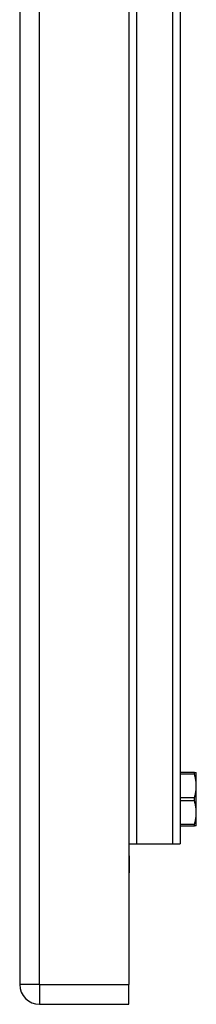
# Model space of a CAD drawing. Header units: inches. Extents: x 2.8 to 76.4, y 4.6 to 40.7.
# Tile 62 of 69: x 46.2 to 47.5, y 15 to 22.2. Entities that reach past the tile are written whole.
import ezdxf

# ---------------------------------------------------------------- set-up
doc = ezdxf.new("R2010")
doc.units = ezdxf.units.IN
doc.header["$MEASUREMENT"] = 0
doc.layers.add('Visible Edges(ANSI)', color=7, linetype='Continuous', lineweight=25)
doc.layers.add('Visible Tangent Edges(ANSI)', color=7, linetype='Continuous', lineweight=25)

msp = doc.modelspace()

# ---------------------------------------------------------------- linework, layer by layer
at = {"layer": 'Visible Edges(ANSI)'}
for p, q in [((46.1576, 30.6239), (46.1576, 15.1129)), ((46.9576, 30.6239), (46.9576, 15.1129)), ((47.3356, 22.4865), (47.3356, 16.144)), ((46.9606, 16.0559), (46.9606, 22.1894)), ((47.4393, 16.6666), (47.3356, 16.6666)), ((47.4393, 16.6666), (47.4537, 16.6666)), ((47.4537, 16.5687), (47.4537, 16.6666)), ((47.4537, 16.3728), (47.4537, 16.5687)), ((47.4537, 16.2749), (47.4537, 16.3728)), ((47.3356, 16.2749), (47.4393, 16.2749)), ((47.4537, 16.2749), (47.4393, 16.2749)), ((46.9606, 16.144), (47.0144, 16.144)), ((47.0144, 16.144), (47.2817, 16.144)), ((47.2817, 16.144), (47.3356, 16.144)), ((46.9606, 16.0559), (46.9606, 15.9309)), ((46.9576, 15.9309), (46.9606, 15.9309)), ((46.9576, 14.9669), (46.9576, 15.1129)), ((46.3036, 14.9669), (46.9576, 14.9669))]:
    msp.add_line(p, q, dxfattribs=at)
at = {"layer": 'Visible Edges(ANSI)', "flags": 128}
for points in [[(47.4393, 16.6666), (47.4391, 16.6666), (47.4389, 16.6665), (47.4387, 16.6664), (47.4386, 16.6663), (47.4384, 16.6661), (47.4383, 16.6659), (47.4382, 16.6657), (47.4381, 16.6654), (47.438, 16.6651), (47.438, 16.6648), (47.4379, 16.6644), (47.4379, 16.664), (47.4379, 16.6635), (47.438, 16.6631), (47.438, 16.6626), (47.4381, 16.662), (47.4382, 16.6615), (47.4383, 16.6609), (47.4384, 16.6602), (47.4386, 16.6596), (47.4387, 16.6589), (47.4389, 16.6582), (47.4391, 16.6575), (47.4393, 16.6568)], [(47.4537, 16.5687), (47.4536, 16.5723), (47.4536, 16.5758), (47.4534, 16.5794), (47.4533, 16.5829), (47.453, 16.5865), (47.4528, 16.59), (47.4525, 16.5936), (47.4521, 16.5972), (47.4517, 16.6007), (47.4512, 16.6043), (47.4507, 16.6079), (47.4501, 16.6115), (47.4495, 16.6151), (47.4488, 16.6188), (47.4481, 16.6224), (47.4474, 16.6261), (47.4465, 16.6298), (47.4457, 16.6336), (47.4448, 16.6374), (47.4438, 16.6412), (47.4427, 16.645), (47.4417, 16.6489), (47.4405, 16.6528), (47.4393, 16.6568)], [(47.4393, 16.4806), (47.4405, 16.4846), (47.4417, 16.4885), (47.4427, 16.4924), (47.4438, 16.4962), (47.4448, 16.5), (47.4457, 16.5038), (47.4465, 16.5075), (47.4474, 16.5112), (47.4481, 16.5149), (47.4488, 16.5186), (47.4495, 16.5222), (47.4501, 16.5259), (47.4507, 16.5295), (47.4512, 16.5331), (47.4517, 16.5366), (47.4521, 16.5402), (47.4525, 16.5438), (47.4528, 16.5473), (47.453, 16.5509), (47.4533, 16.5544), (47.4534, 16.558), (47.4536, 16.5615), (47.4536, 16.5651), (47.4537, 16.5687)], [(47.4393, 16.4806), (47.4391, 16.4798), (47.4389, 16.4791), (47.4387, 16.4783), (47.4386, 16.4775), (47.4384, 16.4767), (47.4383, 16.4758), (47.4382, 16.475), (47.4381, 16.4741), (47.438, 16.4733), (47.438, 16.4724), (47.4379, 16.4716), (47.4379, 16.4707), (47.4379, 16.4699), (47.438, 16.4691), (47.438, 16.4682), (47.4381, 16.4674), (47.4382, 16.4665), (47.4383, 16.4657), (47.4384, 16.4648), (47.4386, 16.464), (47.4387, 16.4632), (47.4389, 16.4624), (47.4391, 16.4617), (47.4393, 16.4609)], [(47.4537, 16.3728), (47.4536, 16.3764), (47.4536, 16.38), (47.4534, 16.3835), (47.4533, 16.3871), (47.453, 16.3906), (47.4528, 16.3942), (47.4525, 16.3977), (47.4521, 16.4013), (47.4517, 16.4049), (47.4512, 16.4084), (47.4507, 16.412), (47.4501, 16.4156), (47.4495, 16.4193), (47.4488, 16.4229), (47.4481, 16.4266), (47.4474, 16.4303), (47.4465, 16.434), (47.4457, 16.4377), (47.4448, 16.4415), (47.4438, 16.4453), (47.4427, 16.4491), (47.4417, 16.453), (47.4405, 16.4569), (47.4393, 16.4609)], [(47.4393, 16.2847), (47.4405, 16.2887), (47.4417, 16.2926), (47.4427, 16.2965), (47.4438, 16.3003), (47.4448, 16.3041), (47.4457, 16.3079), (47.4465, 16.3117), (47.4474, 16.3154), (47.4481, 16.3191), (47.4488, 16.3227), (47.4495, 16.3264), (47.4501, 16.33), (47.4507, 16.3336), (47.4512, 16.3372), (47.4517, 16.3408), (47.4521, 16.3443), (47.4525, 16.3479), (47.4528, 16.3515), (47.453, 16.355), (47.4533, 16.3586), (47.4534, 16.3621), (47.4536, 16.3657), (47.4536, 16.3692), (47.4537, 16.3728)], [(47.4393, 16.2847), (47.4391, 16.284), (47.4389, 16.2833), (47.4387, 16.2826), (47.4386, 16.2819), (47.4384, 16.2813), (47.4383, 16.2806), (47.4382, 16.28), (47.4381, 16.2795), (47.438, 16.2789), (47.438, 16.2784), (47.4379, 16.278), (47.4379, 16.2775), (47.4379, 16.2771), (47.438, 16.2767), (47.438, 16.2764), (47.4381, 16.2761), (47.4382, 16.2758), (47.4383, 16.2756), (47.4384, 16.2754), (47.4386, 16.2752), (47.4387, 16.2751), (47.4389, 16.275), (47.4391, 16.2749), (47.4393, 16.2749)]]:
    msp.add_lwpolyline(points, dxfattribs=at)
at = {"layer": 'Visible Edges(ANSI)'}
msp.add_arc((46.3036, 15.1129), 0.146, 180, 270, dxfattribs=at)
at = {"layer": 'Visible Tangent Edges(ANSI)'}
for p, q in [((46.3036, 15.1129), (46.3036, 30.6239)), ((47.0144, 22.485), (47.0144, 16.144)), ((47.2817, 16.144), (47.2817, 22.4857)), ((46.9576, 22.1894), (46.9606, 22.1894)), ((47.3356, 16.6568), (47.4393, 16.6568)), ((47.4393, 16.4806), (47.3356, 16.4806)), ((47.3356, 16.4609), (47.4393, 16.4609)), ((47.4393, 16.2847), (47.3356, 16.2847)), ((46.9606, 16.0559), (46.9576, 16.0559)), ((46.3036, 15.1129), (46.1576, 15.1129)), ((46.3036, 15.1129), (46.3036, 14.9669)), ((46.3036, 15.1129), (46.9576, 15.1129))]:
    msp.add_line(p, q, dxfattribs=at)

doc.saveas('drawing.dxf')
